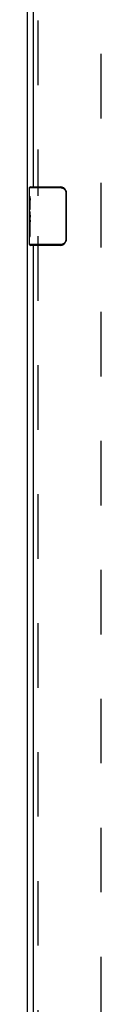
# Model space of a CAD drawing. Header units: inches. Extents: x 0 to 200, y 0 to 129.
# Tile 70 of 99: x 131.95 to 133.2, y 34.28 to 51.08. Entities that reach past the tile are written whole.
import ezdxf

# ---------------------------------------------------------------- set-up
doc = ezdxf.new("R2010")
doc.units = ezdxf.units.IN
doc.header["$LTSCALE"] = 11
doc.header["$MEASUREMENT"] = 0
doc.linetypes.add('HIDDEN', pattern=[0.2, 0.1, -0.1])
doc.layers.get('0').update_dxf_attribs({"linetype": 'CONTINUOUS'})
doc.layers.add('DEFAULT_2', color=8, linetype='HIDDEN')
doc.layers.add('REAR_DOOR_ASSEMBLY', color=7, linetype='CONTINUOUS')

msp = doc.modelspace()

# ---------------------------------------------------------------- linework, layer by layer
at = {"color": 3, "linetype": 'Continuous'}
msp.add_line((131.946, 12.837), (131.946, 78.351), dxfattribs=at)
at = {"layer": 'DEFAULT_2', "color": 8, "linetype": 'HIDDEN'}
msp.add_line((133.196, 76.893), (133.196, 18.563), dxfattribs=at)
at = {"layer": 'REAR_DOOR_ASSEMBLY', "color": 3, "linetype": 'Continuous'}
for p, q in [((132.044, 72.908), (132.044, 48.228)), ((132.044, 47.228), (132.044, 22.548))]:
    msp.add_line(p, q, dxfattribs=at)
at = {"layer": 'REAR_DOOR_ASSEMBLY', "color": 8, "linetype": 'HIDDEN'}
for p, q in [((132.122, 73.063), (132.122, 48.073)), ((132.122, 47.383), (132.122, 22.393))]:
    msp.add_line(p, q, dxfattribs=at)
at = {"layer": 'REAR_DOOR_ASSEMBLY', "color": 7, "linetype": 'Continuous'}
for p, q in [((131.984, 48.069), (131.984, 48.213)), ((131.984, 48.213), (132.511, 48.213)), ((131.999, 48.228), (132.509, 48.228)), ((132.184, 48.228), (132.184, 48.213)), ((132.473, 48.228), (132.473, 48.213)), ((131.984, 47.813), (131.984, 48.066)), ((132.602, 48.128), (132.602, 47.328)), ((132.609, 48.128), (132.602, 48.128)), ((132.609, 48.128), (132.609, 47.328)), ((131.993, 48.011), (131.984, 48.011)), ((131.984, 47.979), (131.994, 47.979)), ((131.994, 47.843), (131.994, 48)), ((131.984, 47.843), (131.994, 47.843)), ((131.984, 47.243), (131.984, 47.81)), ((131.987, 47.78), (131.984, 47.78)), ((131.994, 47.659), (131.994, 47.712)), ((131.984, 47.648), (131.993, 47.648)), ((131.984, 47.612), (131.994, 47.612)), ((131.984, 47.55), (131.994, 47.55)), ((131.994, 47.382), (131.994, 47.612)), ((131.984, 47.382), (131.994, 47.382)), ((132.511, 47.243), (131.984, 47.243)), ((132.509, 47.228), (131.999, 47.228)), ((132.184, 47.228), (132.184, 47.243)), ((132.473, 47.228), (132.473, 47.243)), ((132.609, 47.328), (132.602, 47.328))]:
    msp.add_line(p, q, dxfattribs=at)
for points in [[(132.509, 48.228), (132.509, 48.228), (132.51, 48.227), (132.51, 48.226), (132.51, 48.225), (132.511, 48.223), (132.511, 48.222), (132.511, 48.22), (132.511, 48.217), (132.511, 48.215), (132.511, 48.213)], [(132.511, 48.213), (132.52, 48.212), (132.528, 48.211), (132.536, 48.21), (132.544, 48.207), (132.552, 48.204), (132.56, 48.199), (132.567, 48.195), (132.574, 48.189), (132.579, 48.184), (132.584, 48.178), (132.588, 48.173), (132.591, 48.167), (132.594, 48.162), (132.596, 48.156), (132.598, 48.151), (132.6, 48.146), (132.601, 48.141), (132.601, 48.137), (132.602, 48.132), (132.602, 48.128)], [(131.984, 48.069), (131.984, 48.065), (131.985, 48.061), (131.986, 48.056), (131.987, 48.05), (131.988, 48.043), (131.989, 48.035), (131.991, 48.027), (131.992, 48.018)], [(132.602, 48.164), (132.604, 48.158), (132.606, 48.152), (132.607, 48.146), (132.608, 48.14), (132.609, 48.134), (132.609, 48.128)], [(131.992, 48.018), (131.993, 48.009), (131.994, 48)], [(131.984, 47.813), (131.984, 47.806), (131.985, 47.798), (131.986, 47.79), (131.987, 47.781)], [(131.987, 47.781), (131.99, 47.754), (131.991, 47.745), (131.992, 47.736), (131.993, 47.728), (131.994, 47.72), (131.994, 47.712)], [(131.994, 47.659), (131.994, 47.653), (131.993, 47.647), (131.993, 47.641), (131.992, 47.635), (131.991, 47.629), (131.991, 47.623)], [(132.509, 47.228), (132.509, 47.228), (132.51, 47.229), (132.51, 47.229), (132.51, 47.231), (132.511, 47.232), (132.511, 47.234), (132.511, 47.236), (132.511, 47.238), (132.511, 47.24), (132.511, 47.243)], [(132.602, 47.328), (132.602, 47.324), (132.601, 47.319), (132.601, 47.314), (132.6, 47.309), (132.598, 47.304), (132.596, 47.299), (132.594, 47.294), (132.591, 47.288), (132.588, 47.283), (132.584, 47.277), (132.579, 47.272), (132.574, 47.266), (132.567, 47.261), (132.56, 47.256), (132.552, 47.252), (132.544, 47.249), (132.536, 47.246), (132.528, 47.244), (132.52, 47.243), (132.511, 47.243)], [(132.609, 47.328), (132.609, 47.322), (132.608, 47.315), (132.607, 47.309), (132.606, 47.303), (132.604, 47.297), (132.602, 47.292)]]:
    msp.add_lwpolyline(points, dxfattribs=at)
for centre, radius, start, end in [((131.999, 48.213), 0.015, 90, 180), ((132.509, 48.128), 0.1, 21.1999, 90), ((131.999, 47.243), 0.015, 180, 270), ((132.509, 47.328), 0.1, 270, 338.7946)]:
    msp.add_arc(centre, radius, start, end, dxfattribs=at)
msp.add_ellipse((132.184, 47.646), major_axis=(0.2, 0), ratio=0.432808, start_param=-3.141593, end_param=-2.879776, dxfattribs=at)

doc.saveas('drawing.dxf')
